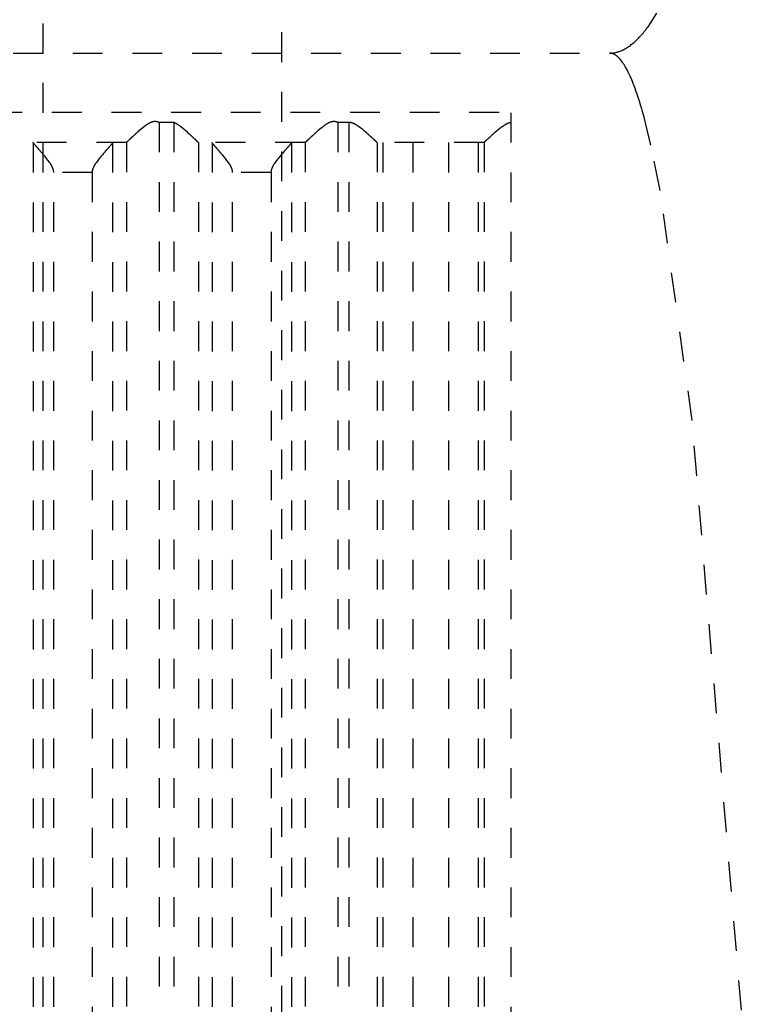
# Model space of a CAD drawing. Extents: x -72 to 70, y -1 to 596.
# Tile 7 of 12: x 7 to 32, y 220 to 253. Entities that reach past the tile are written whole.
import ezdxf

# ---------------------------------------------------------------- set-up
doc = ezdxf.new("R2010")
doc.units = 0
doc.linetypes.add('DASHED', pattern=[2, 1, -1])
doc.layers.add('AM_3', color=7, linetype='DASHED')

msp = doc.modelspace()

# ---------------------------------------------------------------- linework, layer by layer
at = {"layer": 'AM_3', "color": 6, "linetype": 'DASHED'}
for p, q in [((8, 167.5), (8, 394.5)), ((16, 394.2), (16, 134)), ((-27, 251.5), (27, 251.5)), ((-23.7, 249.517), (23.7, 249.517)), ((23.7, 202.5), (23.7, 249.517)), ((12.392, 249.174), (11.891, 249.174)), ((11.891, 249.174), (11.891, 202.5)), ((12.392, 249.174), (12.392, 202.5)), ((18.26, 249.174), (17.891, 249.174)), ((17.891, 249.174), (17.891, 202.5)), ((18.26, 249.174), (18.26, 202.5)), ((10.79, 248.5), (7.217, 248.5)), ((7.674, 248.49), (7.674, 202.51)), ((10.333, 248.49), (10.333, 202.51)), ((10.797, 248.503), (10.797, 202.5)), ((13.21, 248.503), (13.21, 202.5)), ((16.79, 248.5), (13.217, 248.5)), ((13.674, 248.49), (13.674, 202.51)), ((16.333, 248.49), (16.333, 202.51)), ((16.797, 248.503), (16.797, 202.5)), ((19.206, 248.503), (19.206, 202.5)), ((22.787, 248.5), (19.213, 248.5)), ((19.404, 248.5), (19.404, 202.5)), ((20.4, 248.5), (20.4, 202.5)), ((21.6, 248.5), (21.6, 202.5)), ((22.596, 248.5), (22.596, 202.5)), ((22.794, 248.503), (22.794, 202.5)), ((9.649, 247.5), (8.358, 247.5)), ((8.358, 203.5), (8.358, 247.5)), ((9.649, 247.5), (9.649, 203.5)), ((15.649, 247.5), (14.358, 247.5)), ((14.358, 203.5), (14.358, 247.5)), ((15.649, 247.5), (15.649, 203.5))]:
    msp.add_line(p, q, dxfattribs=at)
for points in [[(27, 251.5, 0), (27.016, 251.5, 0), (27.047, 251.501, 0), (27.078, 251.503, 0), (27.094, 251.505, 0), (27.109, 251.506, 0), (27.14, 251.51, 0), (27.172, 251.516, 0), (27.203, 251.522, 0), (27.234, 251.529, 0), (27.265, 251.537, 0), (27.281, 251.542, 0), (27.296, 251.547, 0), (27.328, 251.557, 0), (27.359, 251.568, 0), (27.39, 251.581, 0), (27.421, 251.594, 0), (27.452, 251.608, 0), (27.468, 251.616, 0), (27.484, 251.624, 0), (27.515, 251.64, 0), (27.546, 251.658, 0), (27.561, 251.667, 0), (27.577, 251.677, 0), (27.608, 251.696, 0), (27.639, 251.717, 0), (27.655, 251.727, 0), (27.671, 251.738, 0), (27.702, 251.761, 0), (27.733, 251.785, 0), (27.764, 251.81, 0), (27.795, 251.835, 0), (27.826, 251.862, 0), (27.842, 251.876, 0), (27.858, 251.89, 0), (27.889, 251.919, 0), (27.92, 251.949, 0), (27.951, 251.98, 0), (27.982, 252.012, 0), (28.013, 252.045, 0), (28.029, 252.062, 0), (28.045, 252.079, 0), (28.076, 252.114, 0), (28.107, 252.15, 0), (28.138, 252.187, 0), (28.169, 252.225, 0), (28.2, 252.264, 0), (28.216, 252.284, 0), (28.231, 252.305, 0), (28.263, 252.346, 0), (28.294, 252.388, 0), (28.403, 252.544, 0), (28.589, 252.841, 0)], [(31.591, 217.389, 0), (29.774, 239.176, 0), (28.7, 246.892, 0), (28.391, 248.414, 0), (28.211, 249.162, 0), (28.16, 249.357, 0), (28.108, 249.543, 0), (28.083, 249.633, 0), (28.057, 249.721, 0), (28.005, 249.89, 0), (27.954, 250.051, 0), (27.928, 250.128, 0), (27.902, 250.203, 0), (27.851, 250.347, 0), (27.799, 250.483, 0), (27.774, 250.547, 0), (27.748, 250.61, 0), (27.696, 250.728, 0), (27.645, 250.838, 0), (27.593, 250.94, 0), (27.542, 251.033, 0), (27.49, 251.118, 0), (27.464, 251.157, 0), (27.438, 251.194, 0), (27.387, 251.262, 0), (27.357, 251.297, 0), (27.348, 251.307, 0), (27.34, 251.316, 0), (27.335, 251.321, 0), (27.331, 251.326, 0), (27.322, 251.335, 0), (27.314, 251.343, 0), (27.305, 251.352, 0), (27.297, 251.36, 0), (27.288, 251.368, 0), (27.284, 251.372, 0), (27.279, 251.376, 0), (27.271, 251.383, 0), (27.262, 251.391, 0), (27.254, 251.398, 0), (27.245, 251.404, 0), (27.236, 251.411, 0), (27.232, 251.414, 0), (27.228, 251.417, 0), (27.219, 251.424, 0), (27.211, 251.429, 0), (27.202, 251.435, 0), (27.193, 251.44, 0), (27.185, 251.446, 0), (27.181, 251.448, 0), (27.176, 251.451, 0), (27.168, 251.455, 0), (27.159, 251.46, 0), (27.155, 251.462, 0), (27.15, 251.464, 0), (27.142, 251.468, 0), (27.133, 251.472, 0), (27.129, 251.474, 0), (27.125, 251.475, 0), (27.116, 251.479, 0), (27.107, 251.482, 0), (27.099, 251.484, 0), (27.09, 251.487, 0), (27.082, 251.489, 0), (27.077, 251.49, 0), (27.073, 251.492, 0), (27.064, 251.493, 0), (27.056, 251.495, 0), (27.047, 251.496, 0), (27.039, 251.498, 0), (27.03, 251.499, 0), (27.026, 251.499, 0), (27.021, 251.499, 0), (27.013, 251.5, 0), (27.004, 251.5, 0), (27, 251.5, 0)], [(11.891, 249.174, 0), (11.884, 249.176, 0), (11.871, 249.182, 0), (11.857, 249.187, 0), (11.85, 249.189, 0), (11.843, 249.191, 0), (11.828, 249.195, 0), (11.814, 249.198, 0), (11.799, 249.201, 0), (11.783, 249.203, 0), (11.768, 249.204, 0), (11.76, 249.204, 0), (11.751, 249.204, 0), (11.735, 249.204, 0), (11.72, 249.202, 0), (11.705, 249.2, 0), (11.69, 249.198, 0), (11.675, 249.194, 0), (11.668, 249.192, 0), (11.661, 249.19, 0), (11.647, 249.186, 0), (11.633, 249.181, 0), (11.626, 249.178, 0), (11.619, 249.175, 0), (11.606, 249.17, 0), (11.592, 249.163, 0), (11.586, 249.16, 0), (11.579, 249.157, 0), (11.566, 249.15, 0), (11.553, 249.143, 0), (11.54, 249.136, 0), (11.527, 249.128, 0), (11.514, 249.12, 0), (11.508, 249.116, 0), (11.502, 249.112, 0), (11.489, 249.104, 0), (11.476, 249.096, 0), (11.464, 249.087, 0), (11.452, 249.078, 0), (11.439, 249.069, 0), (11.433, 249.065, 0), (11.427, 249.06, 0), (11.414, 249.051, 0), (11.402, 249.042, 0), (11.36, 249.009, 0), (11.288, 248.95, 0), (11.219, 248.891, 0), (11.186, 248.862, 0), (11.18, 248.857, 0), (11.17, 248.847, 0), (11.159, 248.838, 0), (11.154, 248.833, 0), (11.148, 248.828, 0), (11.138, 248.819, 0), (11.127, 248.81, 0), (11.117, 248.8, 0), (11.107, 248.791, 0), (11.097, 248.782, 0), (11.092, 248.777, 0), (11.087, 248.773, 0), (11.077, 248.764, 0), (11.068, 248.755, 0), (11.058, 248.747, 0), (11.048, 248.738, 0), (11.039, 248.729, 0), (11.034, 248.725, 0), (11.03, 248.72, 0), (11.02, 248.712, 0), (11.011, 248.703, 0), (11.002, 248.695, 0), (10.993, 248.687, 0), (10.984, 248.678, 0), (10.98, 248.674, 0), (10.975, 248.67, 0), (10.966, 248.662, 0), (10.958, 248.654, 0), (10.95, 248.646, 0), (10.941, 248.639, 0), (10.933, 248.631, 0), (10.929, 248.627, 0), (10.925, 248.624, 0), (10.918, 248.616, 0), (10.91, 248.609, 0), (10.903, 248.603, 0), (10.896, 248.596, 0), (10.889, 248.589, 0), (10.885, 248.586, 0), (10.882, 248.583, 0), (10.875, 248.577, 0), (10.869, 248.571, 0), (10.866, 248.568, 0), (10.863, 248.565, 0), (10.857, 248.56, 0), (10.851, 248.554, 0), (10.849, 248.552, 0), (10.846, 248.549, 0), (10.841, 248.544, 0), (10.836, 248.54, 0), (10.831, 248.535, 0), (10.827, 248.531, 0), (10.823, 248.527, 0), (10.821, 248.526, 0), (10.819, 248.524, 0), (10.815, 248.52, 0), (10.812, 248.517, 0), (10.809, 248.514, 0), (10.806, 248.512, 0), (10.803, 248.509, 0), (10.802, 248.508, 0), (10.801, 248.507, 0), (10.799, 248.505, 0), (10.797, 248.504, 0), (10.797, 248.503, 0)], [(13.21, 248.503, 0), (13.21, 248.504, 0), (13.208, 248.505, 0), (13.207, 248.506, 0), (13.206, 248.507, 0), (13.205, 248.508, 0), (13.203, 248.51, 0), (13.201, 248.512, 0), (13.199, 248.514, 0), (13.196, 248.516, 0), (13.193, 248.519, 0), (13.192, 248.52, 0), (13.191, 248.522, 0), (13.187, 248.524, 0), (13.184, 248.527, 0), (13.181, 248.531, 0), (13.177, 248.534, 0), (13.173, 248.537, 0), (13.172, 248.539, 0), (13.17, 248.541, 0), (13.165, 248.545, 0), (13.161, 248.549, 0), (13.159, 248.551, 0), (13.157, 248.553, 0), (13.152, 248.558, 0), (13.147, 248.562, 0), (13.145, 248.564, 0), (13.142, 248.567, 0), (13.137, 248.571, 0), (13.132, 248.576, 0), (13.127, 248.581, 0), (13.121, 248.586, 0), (13.116, 248.592, 0), (13.113, 248.594, 0), (13.11, 248.597, 0), (13.104, 248.603, 0), (13.098, 248.608, 0), (13.092, 248.614, 0), (13.085, 248.62, 0), (13.079, 248.626, 0), (13.076, 248.629, 0), (13.072, 248.632, 0), (13.066, 248.639, 0), (13.059, 248.645, 0), (13.052, 248.651, 0), (13.045, 248.658, 0), (13.038, 248.664, 0), (13.034, 248.668, 0), (13.031, 248.671, 0), (13.024, 248.678, 0), (13.016, 248.685, 0), (13.009, 248.691, 0), (13.001, 248.698, 0), (12.994, 248.705, 0), (12.99, 248.709, 0), (12.986, 248.712, 0), (12.978, 248.72, 0), (12.971, 248.727, 0), (12.943, 248.752, 0), (12.919, 248.774, 0), (12.894, 248.796, 0), (12.842, 248.843, 0), (12.788, 248.891, 0), (12.731, 248.94, 0), (12.673, 248.988, 0), (12.613, 249.036, 0), (12.582, 249.059, 0), (12.552, 249.081, 0), (12.516, 249.106, 0), (12.505, 249.112, 0), (12.495, 249.119, 0), (12.489, 249.122, 0), (12.484, 249.126, 0), (12.474, 249.132, 0), (12.463, 249.138, 0), (12.452, 249.144, 0), (12.442, 249.15, 0), (12.431, 249.156, 0), (12.425, 249.158, 0), (12.42, 249.161, 0), (12.409, 249.166, 0), (12.398, 249.171, 0), (12.392, 249.174, 0)], [(17.891, 249.174, 0), (17.884, 249.176, 0), (17.871, 249.182, 0), (17.857, 249.187, 0), (17.85, 249.189, 0), (17.843, 249.191, 0), (17.828, 249.195, 0), (17.814, 249.198, 0), (17.799, 249.201, 0), (17.783, 249.203, 0), (17.768, 249.204, 0), (17.76, 249.204, 0), (17.751, 249.204, 0), (17.735, 249.204, 0), (17.72, 249.202, 0), (17.705, 249.2, 0), (17.69, 249.198, 0), (17.675, 249.194, 0), (17.668, 249.192, 0), (17.661, 249.19, 0), (17.647, 249.186, 0), (17.633, 249.181, 0), (17.626, 249.178, 0), (17.619, 249.175, 0), (17.606, 249.17, 0), (17.592, 249.163, 0), (17.586, 249.16, 0), (17.579, 249.157, 0), (17.566, 249.15, 0), (17.553, 249.143, 0), (17.54, 249.136, 0), (17.527, 249.128, 0), (17.514, 249.12, 0), (17.508, 249.116, 0), (17.502, 249.112, 0), (17.489, 249.104, 0), (17.476, 249.096, 0), (17.464, 249.087, 0), (17.452, 249.078, 0), (17.439, 249.069, 0), (17.433, 249.065, 0), (17.427, 249.06, 0), (17.414, 249.051, 0), (17.402, 249.042, 0), (17.36, 249.009, 0), (17.288, 248.95, 0), (17.219, 248.891, 0), (17.186, 248.862, 0), (17.18, 248.857, 0), (17.17, 248.847, 0), (17.159, 248.838, 0), (17.154, 248.833, 0), (17.148, 248.828, 0), (17.138, 248.819, 0), (17.127, 248.81, 0), (17.117, 248.8, 0), (17.107, 248.791, 0), (17.097, 248.782, 0), (17.092, 248.777, 0), (17.087, 248.773, 0), (17.077, 248.764, 0), (17.068, 248.755, 0), (17.058, 248.747, 0), (17.048, 248.738, 0), (17.039, 248.729, 0), (17.034, 248.725, 0), (17.03, 248.72, 0), (17.02, 248.712, 0), (17.011, 248.703, 0), (17.002, 248.695, 0), (16.993, 248.687, 0), (16.984, 248.678, 0), (16.98, 248.674, 0), (16.975, 248.67, 0), (16.966, 248.662, 0), (16.958, 248.654, 0), (16.95, 248.646, 0), (16.941, 248.639, 0), (16.933, 248.631, 0), (16.929, 248.627, 0), (16.925, 248.624, 0), (16.918, 248.616, 0), (16.91, 248.609, 0), (16.903, 248.603, 0), (16.896, 248.596, 0), (16.889, 248.589, 0), (16.885, 248.586, 0), (16.882, 248.583, 0), (16.875, 248.577, 0), (16.869, 248.571, 0), (16.866, 248.568, 0), (16.863, 248.565, 0), (16.857, 248.56, 0), (16.851, 248.554, 0), (16.849, 248.552, 0), (16.846, 248.549, 0), (16.841, 248.544, 0), (16.836, 248.54, 0), (16.831, 248.535, 0), (16.827, 248.531, 0), (16.823, 248.527, 0), (16.821, 248.526, 0), (16.819, 248.524, 0), (16.815, 248.52, 0), (16.812, 248.517, 0), (16.809, 248.514, 0), (16.806, 248.512, 0), (16.803, 248.509, 0), (16.802, 248.508, 0), (16.801, 248.507, 0), (16.799, 248.505, 0), (16.797, 248.504, 0), (16.797, 248.503, 0)], [(19.206, 248.503, 0), (19.206, 248.504, 0), (19.204, 248.505, 0), (19.202, 248.507, 0), (19.202, 248.507, 0), (19.201, 248.508, 0), (19.198, 248.51, 0), (19.196, 248.513, 0), (19.193, 248.515, 0), (19.19, 248.518, 0), (19.187, 248.52, 0), (19.186, 248.522, 0), (19.184, 248.523, 0), (19.181, 248.527, 0), (19.177, 248.53, 0), (19.173, 248.534, 0), (19.169, 248.538, 0), (19.165, 248.542, 0), (19.162, 248.544, 0), (19.16, 248.546, 0), (19.155, 248.55, 0), (19.151, 248.555, 0), (19.148, 248.557, 0), (19.145, 248.559, 0), (19.14, 248.564, 0), (19.135, 248.569, 0), (19.132, 248.572, 0), (19.129, 248.575, 0), (19.123, 248.58, 0), (19.117, 248.586, 0), (19.111, 248.591, 0), (19.105, 248.597, 0), (19.098, 248.603, 0), (19.095, 248.606, 0), (19.092, 248.609, 0), (19.085, 248.616, 0), (19.078, 248.622, 0), (19.071, 248.629, 0), (19.063, 248.635, 0), (19.056, 248.642, 0), (19.052, 248.645, 0), (19.049, 248.649, 0), (19.041, 248.656, 0), (19.033, 248.663, 0), (19.025, 248.67, 0), (19.018, 248.677, 0), (19.009, 248.685, 0), (19.005, 248.688, 0), (19.001, 248.692, 0), (18.993, 248.7, 0), (18.985, 248.707, 0), (18.976, 248.715, 0), (18.968, 248.722, 0), (18.96, 248.73, 0), (18.955, 248.734, 0), (18.951, 248.738, 0), (18.942, 248.745, 0), (18.934, 248.753, 0), (18.925, 248.761, 0), (18.916, 248.769, 0), (18.907, 248.777, 0), (18.903, 248.781, 0), (18.898, 248.785, 0), (18.889, 248.793, 0), (18.88, 248.801, 0), (18.875, 248.805, 0), (18.847, 248.83, 0), (18.787, 248.881, 0), (18.725, 248.933, 0), (18.66, 248.985, 0), (18.621, 249.014, 0), (18.61, 249.022, 0), (18.599, 249.03, 0), (18.593, 249.034, 0), (18.588, 249.038, 0), (18.576, 249.046, 0), (18.565, 249.054, 0), (18.554, 249.061, 0), (18.542, 249.069, 0), (18.531, 249.076, 0), (18.525, 249.08, 0), (18.519, 249.084, 0), (18.508, 249.091, 0), (18.496, 249.098, 0), (18.49, 249.101, 0), (18.484, 249.104, 0), (18.473, 249.111, 0), (18.461, 249.117, 0), (18.455, 249.12, 0), (18.449, 249.123, 0), (18.437, 249.129, 0), (18.425, 249.135, 0), (18.412, 249.14, 0), (18.4, 249.145, 0), (18.387, 249.15, 0), (18.381, 249.152, 0), (18.375, 249.154, 0), (18.362, 249.158, 0), (18.349, 249.162, 0), (18.336, 249.165, 0), (18.323, 249.168, 0), (18.309, 249.17, 0), (18.302, 249.171, 0), (18.295, 249.172, 0), (18.281, 249.173, 0), (18.267, 249.174, 0), (18.26, 249.174, 0)], [(23.7, 249.171, 0), (23.693, 249.17, 0), (23.68, 249.168, 0), (23.667, 249.166, 0), (23.661, 249.164, 0), (23.654, 249.163, 0), (23.642, 249.159, 0), (23.629, 249.155, 0), (23.617, 249.151, 0), (23.605, 249.147, 0), (23.593, 249.142, 0), (23.587, 249.14, 0), (23.581, 249.137, 0), (23.569, 249.132, 0), (23.557, 249.126, 0), (23.545, 249.12, 0), (23.534, 249.114, 0), (23.522, 249.108, 0), (23.516, 249.105, 0), (23.511, 249.101, 0), (23.499, 249.095, 0), (23.488, 249.088, 0), (23.482, 249.085, 0), (23.477, 249.081, 0), (23.465, 249.074, 0), (23.454, 249.067, 0), (23.449, 249.063, 0), (23.443, 249.059, 0), (23.432, 249.052, 0), (23.421, 249.044, 0), (23.383, 249.017, 0), (23.319, 248.968, 0), (23.256, 248.917, 0), (23.196, 248.867, 0), (23.139, 248.818, 0), (23.112, 248.794, 0), (23.085, 248.77, 0), (23.055, 248.744, 0), (23.047, 248.736, 0), (23.039, 248.728, 0), (23.035, 248.725, 0), (23.031, 248.721, 0), (23.022, 248.714, 0), (23.014, 248.706, 0), (23.006, 248.699, 0), (22.998, 248.692, 0), (22.99, 248.684, 0), (22.986, 248.681, 0), (22.982, 248.677, 0), (22.975, 248.67, 0), (22.967, 248.663, 0), (22.96, 248.656, 0), (22.952, 248.65, 0), (22.945, 248.643, 0), (22.941, 248.64, 0), (22.938, 248.636, 0), (22.931, 248.63, 0), (22.924, 248.623, 0), (22.917, 248.617, 0), (22.91, 248.611, 0), (22.904, 248.605, 0), (22.9, 248.602, 0), (22.897, 248.599, 0), (22.891, 248.593, 0), (22.885, 248.588, 0), (22.879, 248.582, 0), (22.873, 248.577, 0), (22.868, 248.572, 0), (22.865, 248.569, 0), (22.862, 248.567, 0), (22.857, 248.562, 0), (22.852, 248.557, 0), (22.85, 248.555, 0), (22.847, 248.553, 0), (22.843, 248.548, 0), (22.838, 248.544, 0), (22.836, 248.542, 0), (22.834, 248.54, 0), (22.83, 248.536, 0), (22.826, 248.533, 0), (22.822, 248.529, 0), (22.818, 248.526, 0), (22.815, 248.523, 0), (22.813, 248.521, 0), (22.812, 248.52, 0), (22.809, 248.517, 0), (22.806, 248.515, 0), (22.804, 248.512, 0), (22.801, 248.51, 0), (22.799, 248.508, 0), (22.798, 248.507, 0), (22.797, 248.506, 0), (22.796, 248.505, 0), (22.794, 248.504, 0), (22.794, 248.503, 0)], [(7.674, 248.49, 0), (7.672, 248.493, 0), (7.668, 248.498, 0), (7.664, 248.5, 0), (7.662, 248.5, 0)], [(8.358, 247.5, 0), (8.358, 247.508, 0), (8.357, 247.522, 0), (8.356, 247.537, 0), (8.355, 247.544, 0), (8.354, 247.551, 0), (8.351, 247.565, 0), (8.349, 247.578, 0), (8.345, 247.592, 0), (8.342, 247.605, 0), (8.337, 247.617, 0), (8.335, 247.624, 0), (8.333, 247.63, 0), (8.328, 247.643, 0), (8.323, 247.655, 0), (8.318, 247.667, 0), (8.312, 247.679, 0), (8.306, 247.691, 0), (8.303, 247.697, 0), (8.3, 247.703, 0), (8.294, 247.715, 0), (8.288, 247.726, 0), (8.284, 247.732, 0), (8.281, 247.738, 0), (8.274, 247.75, 0), (8.267, 247.761, 0), (8.264, 247.767, 0), (8.26, 247.772, 0), (8.253, 247.784, 0), (8.246, 247.795, 0), (8.219, 247.834, 0), (8.171, 247.9, 0), (8.121, 247.965, 0), (8.069, 248.028, 0), (8.017, 248.09, 0), (7.992, 248.119, 0), (7.967, 248.149, 0), (7.938, 248.182, 0), (7.93, 248.191, 0), (7.922, 248.201, 0), (7.918, 248.205, 0), (7.914, 248.21, 0), (7.906, 248.219, 0), (7.898, 248.228, 0), (7.89, 248.237, 0), (7.883, 248.246, 0), (7.875, 248.254, 0), (7.871, 248.259, 0), (7.867, 248.263, 0), (7.86, 248.271, 0), (7.853, 248.28, 0), (7.845, 248.288, 0), (7.838, 248.296, 0), (7.831, 248.304, 0), (7.828, 248.308, 0), (7.824, 248.312, 0), (7.817, 248.32, 0), (7.811, 248.328, 0), (7.804, 248.335, 0), (7.797, 248.343, 0), (7.791, 248.35, 0), (7.788, 248.354, 0), (7.784, 248.357, 0), (7.778, 248.365, 0), (7.772, 248.372, 0), (7.766, 248.379, 0), (7.76, 248.386, 0), (7.754, 248.392, 0), (7.751, 248.396, 0), (7.749, 248.399, 0), (7.743, 248.405, 0), (7.738, 248.411, 0), (7.735, 248.414, 0), (7.732, 248.417, 0), (7.727, 248.423, 0), (7.723, 248.429, 0), (7.72, 248.432, 0), (7.718, 248.435, 0), (7.713, 248.44, 0), (7.709, 248.445, 0), (7.705, 248.45, 0), (7.701, 248.455, 0), (7.698, 248.459, 0), (7.696, 248.461, 0), (7.694, 248.463, 0), (7.691, 248.467, 0), (7.688, 248.471, 0), (7.685, 248.475, 0), (7.682, 248.478, 0), (7.68, 248.481, 0), (7.679, 248.483, 0), (7.678, 248.484, 0), (7.676, 248.487, 0), (7.675, 248.489, 0), (7.674, 248.49, 0)], [(10.333, 248.49, 0), (10.332, 248.489, 0), (10.331, 248.487, 0), (10.329, 248.484, 0), (10.328, 248.483, 0), (10.327, 248.481, 0), (10.325, 248.478, 0), (10.322, 248.475, 0), (10.319, 248.471, 0), (10.316, 248.467, 0), (10.313, 248.463, 0), (10.311, 248.461, 0), (10.309, 248.459, 0), (10.306, 248.455, 0), (10.302, 248.45, 0), (10.298, 248.445, 0), (10.294, 248.44, 0), (10.289, 248.435, 0), (10.287, 248.432, 0), (10.284, 248.429, 0), (10.28, 248.423, 0), (10.275, 248.417, 0), (10.272, 248.414, 0), (10.269, 248.411, 0), (10.264, 248.405, 0), (10.258, 248.399, 0), (10.256, 248.396, 0), (10.253, 248.392, 0), (10.247, 248.386, 0), (10.241, 248.379, 0), (10.235, 248.372, 0), (10.229, 248.365, 0), (10.223, 248.357, 0), (10.219, 248.354, 0), (10.216, 248.35, 0), (10.21, 248.343, 0), (10.203, 248.335, 0), (10.196, 248.328, 0), (10.19, 248.32, 0), (10.183, 248.312, 0), (10.179, 248.308, 0), (10.176, 248.304, 0), (10.169, 248.296, 0), (10.162, 248.288, 0), (10.154, 248.28, 0), (10.147, 248.271, 0), (10.14, 248.263, 0), (10.136, 248.259, 0), (10.132, 248.254, 0), (10.124, 248.246, 0), (10.117, 248.237, 0), (10.109, 248.228, 0), (10.101, 248.219, 0), (10.093, 248.21, 0), (10.089, 248.205, 0), (10.085, 248.201, 0), (10.077, 248.191, 0), (10.069, 248.182, 0), (10.04, 248.149, 0), (10.015, 248.119, 0), (9.99, 248.09, 0), (9.938, 248.028, 0), (9.886, 247.965, 0), (9.836, 247.9, 0), (9.788, 247.834, 0), (9.761, 247.795, 0), (9.754, 247.784, 0), (9.747, 247.772, 0), (9.743, 247.767, 0), (9.74, 247.761, 0), (9.733, 247.75, 0), (9.726, 247.738, 0), (9.723, 247.732, 0), (9.719, 247.726, 0), (9.713, 247.715, 0), (9.707, 247.703, 0), (9.704, 247.697, 0), (9.701, 247.691, 0), (9.695, 247.679, 0), (9.689, 247.667, 0), (9.684, 247.655, 0), (9.679, 247.643, 0), (9.674, 247.63, 0), (9.672, 247.624, 0), (9.67, 247.617, 0), (9.665, 247.605, 0), (9.662, 247.592, 0), (9.658, 247.578, 0), (9.656, 247.565, 0), (9.653, 247.551, 0), (9.652, 247.544, 0), (9.651, 247.537, 0), (9.65, 247.522, 0), (9.649, 247.508, 0), (9.649, 247.5, 0)], [(10.345, 248.5, 0), (10.343, 248.5, 0), (10.339, 248.498, 0), (10.335, 248.493, 0), (10.333, 248.49, 0)], [(10.797, 248.503, 0), (10.796, 248.502, 0), (10.793, 248.501, 0), (10.791, 248.5, 0), (10.79, 248.5, 0)], [(13.217, 248.5, 0), (13.216, 248.5, 0), (13.214, 248.501, 0), (13.211, 248.502, 0), (13.21, 248.503, 0)], [(13.674, 248.49, 0), (13.672, 248.493, 0), (13.668, 248.498, 0), (13.664, 248.5, 0), (13.662, 248.5, 0)], [(14.358, 247.5, 0), (14.358, 247.508, 0), (14.357, 247.522, 0), (14.356, 247.537, 0), (14.355, 247.544, 0), (14.354, 247.551, 0), (14.351, 247.565, 0), (14.349, 247.578, 0), (14.345, 247.592, 0), (14.342, 247.605, 0), (14.337, 247.617, 0), (14.335, 247.624, 0), (14.333, 247.63, 0), (14.328, 247.643, 0), (14.323, 247.655, 0), (14.318, 247.667, 0), (14.312, 247.679, 0), (14.306, 247.691, 0), (14.303, 247.697, 0), (14.3, 247.703, 0), (14.294, 247.715, 0), (14.288, 247.726, 0), (14.284, 247.732, 0), (14.281, 247.738, 0), (14.274, 247.75, 0), (14.267, 247.761, 0), (14.264, 247.767, 0), (14.26, 247.772, 0), (14.253, 247.784, 0), (14.246, 247.795, 0), (14.219, 247.834, 0), (14.171, 247.9, 0), (14.121, 247.965, 0), (14.069, 248.028, 0), (14.017, 248.09, 0), (13.992, 248.119, 0), (13.967, 248.149, 0), (13.938, 248.182, 0), (13.93, 248.191, 0), (13.922, 248.201, 0), (13.918, 248.205, 0), (13.914, 248.21, 0), (13.906, 248.219, 0), (13.898, 248.228, 0), (13.89, 248.237, 0), (13.883, 248.246, 0), (13.875, 248.254, 0), (13.871, 248.259, 0), (13.867, 248.263, 0), (13.86, 248.271, 0), (13.853, 248.28, 0), (13.845, 248.288, 0), (13.838, 248.296, 0), (13.831, 248.304, 0), (13.828, 248.308, 0), (13.824, 248.312, 0), (13.817, 248.32, 0), (13.811, 248.328, 0), (13.804, 248.335, 0), (13.797, 248.343, 0), (13.791, 248.35, 0), (13.788, 248.354, 0), (13.784, 248.357, 0), (13.778, 248.365, 0), (13.772, 248.372, 0), (13.766, 248.379, 0), (13.76, 248.386, 0), (13.754, 248.392, 0), (13.751, 248.396, 0), (13.749, 248.399, 0), (13.743, 248.405, 0), (13.738, 248.411, 0), (13.735, 248.414, 0), (13.732, 248.417, 0), (13.727, 248.423, 0), (13.723, 248.429, 0), (13.72, 248.432, 0), (13.718, 248.435, 0), (13.713, 248.44, 0), (13.709, 248.445, 0), (13.705, 248.45, 0), (13.701, 248.455, 0), (13.698, 248.459, 0), (13.696, 248.461, 0), (13.694, 248.463, 0), (13.691, 248.467, 0), (13.688, 248.471, 0), (13.685, 248.475, 0), (13.682, 248.478, 0), (13.68, 248.481, 0), (13.679, 248.483, 0), (13.678, 248.484, 0), (13.676, 248.487, 0), (13.675, 248.489, 0), (13.674, 248.49, 0)], [(16.333, 248.49, 0), (16.332, 248.489, 0), (16.331, 248.487, 0), (16.329, 248.484, 0), (16.328, 248.483, 0), (16.327, 248.481, 0), (16.325, 248.478, 0), (16.322, 248.475, 0), (16.319, 248.471, 0), (16.316, 248.467, 0), (16.313, 248.463, 0), (16.311, 248.461, 0), (16.309, 248.459, 0), (16.306, 248.455, 0), (16.302, 248.45, 0), (16.298, 248.445, 0), (16.294, 248.44, 0), (16.289, 248.435, 0), (16.287, 248.432, 0), (16.284, 248.429, 0), (16.28, 248.423, 0), (16.275, 248.417, 0), (16.272, 248.414, 0), (16.269, 248.411, 0), (16.264, 248.405, 0), (16.258, 248.399, 0), (16.256, 248.396, 0), (16.253, 248.392, 0), (16.247, 248.386, 0), (16.241, 248.379, 0), (16.235, 248.372, 0), (16.229, 248.365, 0), (16.223, 248.357, 0), (16.219, 248.354, 0), (16.216, 248.35, 0), (16.21, 248.343, 0), (16.203, 248.335, 0), (16.196, 248.328, 0), (16.19, 248.32, 0), (16.183, 248.312, 0), (16.179, 248.308, 0), (16.176, 248.304, 0), (16.169, 248.296, 0), (16.162, 248.288, 0), (16.154, 248.28, 0), (16.147, 248.271, 0), (16.14, 248.263, 0), (16.136, 248.259, 0), (16.132, 248.254, 0), (16.124, 248.246, 0), (16.117, 248.237, 0), (16.109, 248.228, 0), (16.101, 248.219, 0), (16.093, 248.21, 0), (16.089, 248.205, 0), (16.085, 248.201, 0), (16.077, 248.191, 0), (16.069, 248.182, 0), (16.04, 248.149, 0), (16.015, 248.119, 0), (15.99, 248.09, 0), (15.938, 248.028, 0), (15.886, 247.965, 0), (15.836, 247.9, 0), (15.788, 247.834, 0), (15.761, 247.795, 0), (15.754, 247.784, 0), (15.747, 247.772, 0), (15.743, 247.767, 0), (15.74, 247.761, 0), (15.733, 247.75, 0), (15.726, 247.738, 0), (15.723, 247.732, 0), (15.719, 247.726, 0), (15.713, 247.715, 0), (15.707, 247.703, 0), (15.704, 247.697, 0), (15.701, 247.691, 0), (15.695, 247.679, 0), (15.689, 247.667, 0), (15.684, 247.655, 0), (15.679, 247.643, 0), (15.674, 247.63, 0), (15.672, 247.624, 0), (15.67, 247.617, 0), (15.665, 247.605, 0), (15.662, 247.592, 0), (15.658, 247.578, 0), (15.656, 247.565, 0), (15.653, 247.551, 0), (15.652, 247.544, 0), (15.651, 247.537, 0), (15.65, 247.522, 0), (15.649, 247.508, 0), (15.649, 247.5, 0)], [(16.345, 248.5, 0), (16.343, 248.5, 0), (16.339, 248.498, 0), (16.335, 248.493, 0), (16.333, 248.49, 0)], [(16.797, 248.503, 0), (16.796, 248.502, 0), (16.793, 248.501, 0), (16.791, 248.5, 0), (16.79, 248.5, 0)], [(19.213, 248.5, 0), (19.212, 248.5, 0), (19.21, 248.501, 0), (19.208, 248.502, 0), (19.206, 248.503, 0)], [(22.794, 248.503, 0), (22.792, 248.502, 0), (22.79, 248.501, 0), (22.788, 248.5, 0), (22.787, 248.5, 0)]]:
    msp.add_polyline3d(points, dxfattribs=at)

doc.saveas('drawing.dxf')
